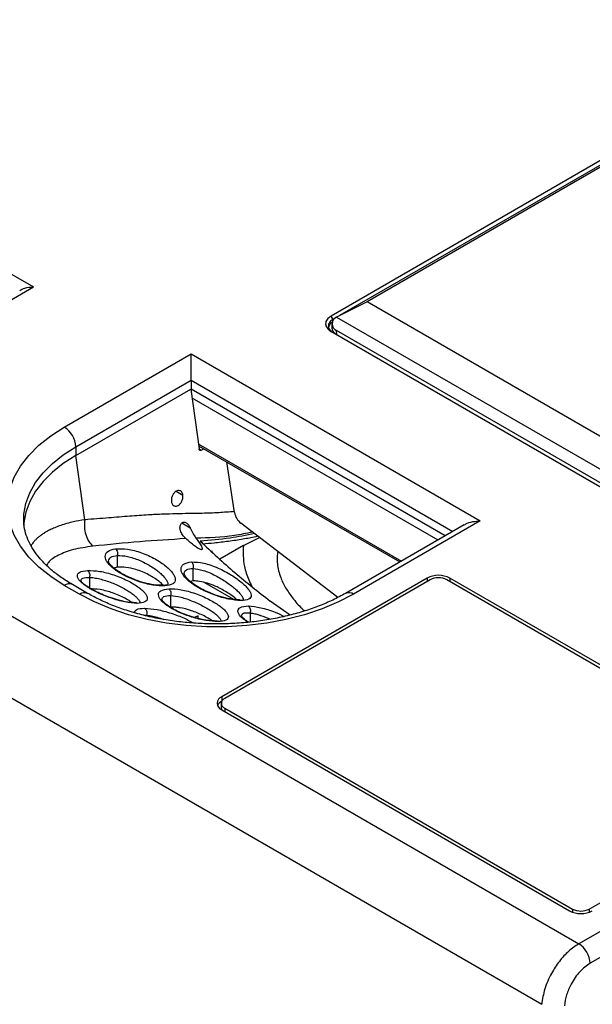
# Model space of a CAD drawing. Header units: millimetres. Extents: x 83 to 1528, y 34 to 1107.
# Tile 17 of 19: x 838 to 945, y 812 to 995. Entities that reach past the tile are written whole.
import ezdxf

# ---------------------------------------------------------------- set-up
doc = ezdxf.new("R2010")
doc.units = ezdxf.units.MM

msp = doc.modelspace()

# ---------------------------------------------------------------- linework, layer by layer
at = {"color": 7, "linetype": 'Continuous', "lineweight": 25}
for p, q in [((991.507, 994.846), (896.201, 939.827)), ((991.854, 994.223), (897.763, 939.905)), ((991.63, 993.717), (902.888, 942.488)), ((1216.736, 981.74), (942.213, 823.262)), ((1218.857, 978.131), (944.334, 819.652)), ((792.889, 972.928), (840.883, 945.221)), ((805.748, 924.938), (840.883, 945.221)), ((736.992, 941.734), (942.213, 823.262)), ((902.888, 942.488), (897.225, 939.634)), ((980.012, 897.965), (902.888, 942.488)), ((896.561, 939.211), (896.201, 939.827)), ((896.334, 938.37), (896.351, 937.557)), ((896.877, 939.394), (896.561, 939.211)), ((897.225, 939.634), (974.361, 895.104)), ((896.201, 936.963), (969.728, 894.516)), ((896.561, 936.762), (896.201, 936.963)), ((896.561, 936.762), (970.088, 894.316)), ((970.057, 895.104), (897.225, 937.149)), ((846.627, 919.209), (870.173, 932.802)), ((870.173, 932.802), (923.914, 901.779)), ((848.748, 915.535), (870.173, 927.904)), ((870.173, 927.904), (870.173, 926.27)), ((848.748, 913.924), (870.103, 926.252)), ((870.103, 926.252), (871.661, 915.145)), ((870.173, 926.27), (870.106, 926.231)), ((917.378, 899.02), (870.173, 926.27)), ((871.576, 915.754), (908.971, 894.167)), ((872.077, 914.905), (872.562, 915.185)), ((850.423, 901.991), (848.748, 913.924)), ((878.258, 903.333), (876.816, 912.729)), ((772.133, 906.235), (935.314, 812.032)), ((839.083, 902.064), (839.083, 902.183)), ((897.438, 887.568), (879.419, 901.362)), ((923.914, 901.779), (900.367, 888.186)), ((920.937, 901.075), (898.867, 888.334)), ((879.89, 897.223), (882.917, 898.684)), ((874.156, 896.086), (873.816, 896.153)), ((879.89, 897.223), (875.534, 894.709)), ((856.472, 895.379), (856.472, 893.191)), ((856.472, 893.191), (855.843, 893.041)), ((870.524, 892.959), (870.524, 890.648)), ((851.301, 891.304), (851.301, 889.176)), ((870.524, 890.648), (870.068, 890.521)), ((872.649, 890.357), (878.057, 887.235)), ((914.014, 891.166), (875.866, 869.143)), ((914.58, 890.839), (876.431, 868.816)), ((982.306, 853.537), (917.691, 890.839)), ((982.872, 853.864), (918.257, 891.166)), ((849.455, 888.186), (846.627, 889.818)), ((850.955, 888.334), (848.127, 889.967)), ((866.371, 887.925), (866.371, 885.778)), ((879.194, 887.098), (878.945, 887.133)), ((888.561, 884.312), (884.864, 886.906)), ((871.479, 884.164), (870.789, 883.839)), ((871.479, 883.67), (871.479, 884.164)), ((874.957, 883.165), (874.766, 883.185)), ((875.866, 869.143), (875.866, 868.286)), ((875.787, 867.918), (875.787, 867.061)), ((875.888, 868.298), (875.866, 868.286)), ((875.866, 866.694), (940.481, 829.392)), ((876.431, 867.02), (941.047, 829.719)), ((944.158, 829.719), (982.306, 851.741))]:
    msp.add_line(p, q, dxfattribs=at)
at = {"color": 8, "linetype": 'Continuous', "lineweight": 25}
for p, q in [((896.565, 939.064), (896.561, 939.211)), ((897.237, 936.372), (897.225, 937.149)), ((870.173, 927.904), (918.792, 899.837)), ((870.327, 924.652), (916.053, 898.255)), ((871.524, 916.123), (909.264, 894.336)), ((848.748, 915.535), (848.748, 913.924)), ((871.661, 915.145), (872.077, 914.905)), ((867.41, 907.312), (868.657, 906.592)), ((868.461, 901.397), (870.029, 900.492)), ((914.014, 891.166), (914.014, 890.512)), ((918.257, 891.166), (918.257, 890.512)), ((851.997, 889.123), (851.997, 888.943)), ((861.402, 884.263), (861.907, 884.276)), ((881.13, 884.714), (881.13, 882.987)), ((876.431, 867.02), (876.431, 866.367)), ((941.047, 829.719), (941.047, 829.136)), ((944.158, 829.719), (944.158, 829.136))]:
    msp.add_line(p, q, dxfattribs=at)
at = {"color": 7, "linetype": 'Continuous', "lineweight": 25, "flags": 128}
for points in [[(846.627, 889.818), (844.105, 891.435), (841.891, 893.195), (840.006, 895.079), (838.474, 897.066), (837.309, 899.135), (836.526, 901.263), (836.132, 903.426), (836.132, 905.601), (836.526, 907.765), (837.309, 909.893), (838.474, 911.962), (840.006, 913.949), (841.891, 915.833), (844.105, 917.593), (846.627, 919.209)], [(848.748, 913.924), (846.437, 912.442), (844.407, 910.829), (842.679, 909.102), (841.275, 907.28), (840.207, 905.384), (839.489, 903.433), (839.128, 901.45), (839.085, 900.694)], [(900.367, 888.186), (897.567, 886.73), (894.518, 885.451), (891.255, 884.364), (887.812, 883.479), (884.229, 882.807), (880.543, 882.354), (876.795, 882.127), (873.027, 882.127), (869.279, 882.354), (865.594, 882.807), (862.01, 883.479), (858.567, 884.364), (855.304, 885.451), (852.256, 886.73), (849.455, 888.186)], [(875.787, 867.061), (875.829, 866.813), (875.888, 866.681)]]:
    msp.add_lwpolyline(points, dxfattribs=at)
at = {"color": 8, "linetype": 'Continuous', "lineweight": 25, "flags": 128}
msp.add_lwpolyline([(839.083, 902.183), (839.128, 903.061), (839.489, 905.044), (840.207, 906.995), (841.275, 908.891), (842.679, 910.713), (844.407, 912.44), (846.437, 914.053), (848.748, 915.535)], dxfattribs=at)
at = {"color": 7, "linetype": 'Continuous', "lineweight": 25}
for centre, radius, start, end in [((897.696, 938.391), 1.329, 110.78331, 249.21644), ((897.747, 937.687), 1.402, 185.48542, 233.97042), ((844.143, 915.325), 4.61, 2.60532, 57.39476), ((881.434, 903.877), 3.223, 189.72319, 231.28171), ((916.135, 887.071), 4.611, 62.60968, 117.39028), ((916.135, 887.837), 3.381, 62.60972, 117.39028), ((876.33, 867.918), 1.31, 110.7834, 249.21666), ((876.772, 867.918), 0.961, 110.78329, 249.21671), ((876.688, 866.689), 1.796, 117.24732, 153.52137), ((942.602, 833.486), 4.611, 242.60972, 297.39038), ((942.602, 832.721), 3.381, 242.60956, 297.39056), ((939.715, 819.366), 4.628, 3.53996, 57.32612)]:
    msp.add_arc(centre, radius, start, end, dxfattribs=at)
at = {"color": 8, "linetype": 'Continuous', "lineweight": 25}
for centre, radius, start, end in [((847.506, 888.592), 1.509, 65.69245, 125.6186), ((850.334, 886.958), 1.51, 65.79287, 125.61018), ((884.873, 886.774), 0.133, 16.50222, 94.06848), ((899.488, 886.959), 1.509, 54.38587, 114.25421)]:
    msp.add_arc(centre, radius, start, end, dxfattribs=at)
at = {"color": 7, "linetype": 'Continuous', "lineweight": 25}
for points, knots in [([(838.342, 944.595), (838.648, 944.754), (839.414, 945.151), (840.332, 945.195), (840.883, 945.221)], [0, 0, 0, 0, 0.3997706, 1, 1, 1, 1]), ([(896.201, 939.827), (895.913, 939.618), (895.338, 939.2), (895.091, 938.395), (895.338, 937.59), (895.913, 937.172), (896.201, 936.963)], [0, 0, 0, 0, 0.2496733, 0.50001, 0.750352, 1, 1, 1, 1]), ([(896.561, 939.211), (896.424, 939.122), (896.154, 938.948), (895.797, 938.543), (895.607, 937.99), (895.797, 937.435), (896.154, 937.028), (896.424, 936.852), (896.561, 936.762)], [0, 0, 0, 0, 0.1312171, 0.2584722, 0.5000122, 0.7413252, 0.8686285, 1, 1, 1, 1]), ([(896.493, 938.755), (896.363, 938.663), (896.101, 938.479), (895.772, 938.074), (895.725, 937.751), (895.696, 937.548)], [0, 0, 0, 0, 0.2696828, 0.5400413, 1, 1, 1, 1]), ([(870.173, 927.904), (870.173, 928.124), (870.173, 928.555), (870.173, 929.533), (870.173, 930.707), (870.173, 931.911), (870.173, 932.507), (870.173, 932.802)], [0, 0, 0, 0, 0.1312966, 0.2574616, 0.5052993, 0.7550339, 1, 1, 1, 1]), ([(872.077, 914.905), (872.03, 914.884), (871.934, 914.842), (871.804, 914.882), (871.7, 914.978), (871.674, 915.089), (871.661, 915.145)], [0, 0, 0, 0, 0.248704, 0.4988997, 0.7487213, 1, 1, 1, 1]), ([(868.657, 906.592), (868.637, 906.696), (868.596, 906.899), (868.469, 907.135), (868.31, 907.303), (868.079, 907.435), (867.77, 907.465), (867.405, 907.335), (867.069, 907.061), (866.819, 906.708), (866.655, 906.348), (866.562, 906.034), (866.51, 905.695), (866.527, 905.478), (866.536, 905.367)], [0, 0, 0, 0, 0.0780392, 0.1516317, 0.2207917, 0.2855301, 0.4013509, 0.4999998, 0.5986306, 0.7144441, 0.7791858, 0.8483466, 0.921948, 1, 1, 1, 1]), ([(866.536, 905.367), (866.557, 905.263), (866.598, 905.06), (866.725, 904.824), (866.883, 904.655), (867.115, 904.524), (867.424, 904.493), (867.788, 904.624), (868.124, 904.898), (868.374, 905.251), (868.538, 905.611), (868.632, 905.925), (868.683, 906.264), (868.666, 906.48), (868.657, 906.592)], [0, 0, 0, 0, 0.0780396, 0.1516323, 0.22079, 0.2855308, 0.4013506, 0.4999999, 0.598631, 0.7144434, 0.7791854, 0.8483492, 0.9219507, 1, 1, 1, 1]), ([(848.127, 889.967), (847.752, 890.19), (846.664, 890.837), (845.042, 891.983), (843.362, 893.414), (841.956, 894.903), (840.825, 896.429), (839.967, 897.981), (839.394, 899.555), (839.096, 900.948), (839.112, 901.82), (839.119, 902.161)], [0, 0, 0, 0, 0.0628857, 0.1828982, 0.3028009, 0.4227987, 0.5433601, 0.6652477, 0.7895671, 0.9176126, 1, 1, 1, 1]), ([(850.423, 901.991), (850.382, 901.54), (850.3, 900.615), (850.575, 899.21), (851.115, 897.948), (851.659, 897.362), (851.925, 897.076)], [0, 0, 0, 0, 0.243812, 0.49999973, 0.7561877, 1, 1, 1, 1]), ([(869.172, 898.538), (868.971, 898.749), (868.572, 899.168), (868.179, 899.923), (868.085, 900.573), (868.176, 901.005), (868.308, 901.258), (868.485, 901.438), (868.688, 901.542), (868.915, 901.569), (869.157, 901.511), (869.399, 901.362), (869.63, 901.127), (869.841, 900.831), (869.966, 900.606), (870.029, 900.492)], [0, 0, 0, 0, 0.1506032, 0.2996343, 0.4267037, 0.4858666, 0.5436682, 0.5949671, 0.6464534, 0.6990238, 0.7535244, 0.8140126, 0.8745567, 0.936217, 1, 1, 1, 1]), ([(920.961, 901.04), (921.039, 901.1), (921.467, 901.425), (922.52, 901.686), (923.452, 901.748), (923.914, 901.779)], [0, 0, 0, 0, 0.1022201, 0.5554365, 1, 1, 1, 1]), ([(870.029, 900.492), (870.186, 900.163), (870.528, 899.445), (870.888, 898.878), (871.083, 898.57)], [0, 0, 0, 0, 0.4573442, 1, 1, 1, 1]), ([(869.222, 898.491), (866.366, 898.32), (860.63, 897.976), (854.835, 897.377), (851.925, 897.076)], [0, 0, 0, 0, 0.4978991, 1, 1, 1, 1]), ([(869.222, 898.491), (869.213, 898.5), (869.196, 898.515), (869.179, 898.531), (869.172, 898.538)], [0, 0, 0, 0, 0.560602, 1, 1, 1, 1]), ([(871.083, 898.57), (871.459, 898.067), (871.962, 897.396), (872.272, 896.711), (872.264, 896.502), (872.186, 896.442), (872.092, 896.433), (871.967, 896.459), (871.768, 896.536), (871.37, 896.752), (870.446, 897.398), (869.739, 898.029), (869.222, 898.491)], [0, 0, 0, 0, 0.31105467, 0.41571026, 0.46113884, 0.48154246, 0.5005678, 0.5201648, 0.54244264, 0.59106998, 0.70122921, 1, 1, 1, 1]), ([(871.871, 898.03), (874.006, 896.039), (878.273, 892.06), (882.668, 888.623), (884.864, 886.906)], [0, 0, 0, 0, 0.5002387, 1, 1, 1, 1]), ([(872.343, 897.522), (872.33, 897.578), (872.303, 897.69), (872.185, 897.829), (872.056, 897.932), (871.953, 897.991), (871.896, 898.019), (871.878, 898.027), (871.871, 898.03)], [0, 0, 0, 0, 0.25105956, 0.50141599, 0.7508475, 0.920486, 0.97131731, 1, 1, 1, 1]), ([(865.321, 889.7), (864.6, 889.716), (863.179, 889.749), (860.494, 890.457), (857.964, 891.492), (856.217, 892.542), (855.209, 893.387), (854.65, 894.012), (854.302, 894.618), (854.143, 895.38), (854.539, 896.22), (855.592, 896.479), (856.135, 896.613)], [0, 0, 0, 0, 0.1406, 0.2771789, 0.4032891, 0.5204514, 0.577542, 0.6343378, 0.6915535, 0.7499511, 0.8709784, 1, 1, 1, 1]), ([(856.135, 896.613), (856.85, 896.635), (858.277, 896.678), (860.943, 895.96), (863.47, 894.818), (865.238, 893.635), (866.251, 892.715), (866.802, 892.067), (867.15, 891.462), (867.279, 890.914), (867.171, 890.443), (866.699, 889.919), (865.879, 889.788), (865.321, 889.7)], [0, 0, 0, 0, 0.1355348, 0.2703708, 0.3989984, 0.5188216, 0.575082, 0.630153, 0.6855476, 0.7427081, 0.8025125, 0.8656296, 1, 1, 1, 1]), ([(856.135, 896.613), (856.211, 896.533), (856.362, 896.374), (856.491, 896.032), (856.533, 895.685), (856.492, 895.477), (856.472, 895.379)], [0, 0, 0, 0, 0.263797, 0.5288399, 0.7781431, 1, 1, 1, 1]), ([(858.978, 891.186), (858.733, 891.288), (858.045, 891.573), (857.067, 892.12), (855.988, 892.85), (855.309, 893.487), (854.923, 894.007), (854.883, 894.224), (854.861, 894.341)], [0, 0, 0, 0, 0.1020938, 0.2864953, 0.4474527, 0.6690002, 0.8215527, 1, 1, 1, 1]), ([(879.404, 886.994), (878.678, 887.05), (877.253, 887.161), (874.548, 887.949), (872.012, 889.055), (870.271, 890.161), (869.273, 891.042), (868.724, 891.689), (868.387, 892.308), (868.276, 892.879), (868.403, 893.377), (868.892, 893.942), (869.697, 894.08), (870.245, 894.174)], [0, 0, 0, 0, 0.14348715, 0.28138888, 0.40762038, 0.52381368, 0.58026369, 0.63638258, 0.69274247, 0.75000981, 0.80880971, 0.87002702, 1, 1, 1, 1]), ([(870.245, 894.174), (870.977, 894.14), (872.439, 894.072), (875.114, 893.132), (877.259, 892.013), (878.718, 891.041), (879.625, 890.336), (880.352, 889.662), (880.892, 889.036), (881.236, 888.468), (881.371, 887.966), (881.27, 887.549), (880.804, 887.104), (879.972, 887.038), (879.404, 886.994)], [0, 0, 0, 0, 0.1395615, 0.2786975, 0.4074941, 0.4672292, 0.5238318, 0.5778309, 0.6305072, 0.6837907, 0.7393921, 0.7986276, 0.8623892, 1, 1, 1, 1]), ([(870.245, 894.174), (870.316, 894.092), (870.458, 893.929), (870.568, 893.592), (870.594, 893.254), (870.546, 893.053), (870.524, 892.959)], [0, 0, 0, 0, 0.26722691, 0.53267494, 0.78038098, 1, 1, 1, 1]), ([(860.137, 886.48), (859.416, 886.532), (858.008, 886.635), (855.342, 887.396), (853.202, 888.26), (851.756, 888.997), (850.84, 889.543), (850.091, 890.079), (849.325, 890.779), (848.889, 891.595), (849.32, 892.35), (850.393, 892.505), (850.947, 892.585)], [0, 0, 0, 0, 0.14175693, 0.27694697, 0.39980708, 0.45754068, 0.51359749, 0.56870108, 0.62395996, 0.73899305, 0.86495722, 1, 1, 1, 1]), ([(850.947, 892.585), (851.667, 892.566), (853.086, 892.53), (855.772, 891.834), (857.924, 890.954), (859.382, 890.165), (860.302, 889.57), (861.047, 888.982), (861.6, 888.418), (861.951, 887.892), (862.123, 887.256), (861.741, 886.626), (860.689, 886.53), (860.137, 886.48)], [0, 0, 0, 0, 0.1387061, 0.2736507, 0.3983869, 0.457367, 0.5144291, 0.5700732, 0.6256041, 0.6819551, 0.7400106, 0.8638133, 1, 1, 1, 1]), ([(850.947, 892.585), (851.03, 892.509), (851.196, 892.356), (851.337, 892.002), (851.378, 891.631), (851.325, 891.409), (851.301, 891.304)], [0, 0, 0, 0, 0.261033, 0.52662895, 0.77751195, 1, 1, 1, 1]), ([(865.009, 889.836), (864.93, 889.923), (864.661, 890.22), (863.788, 890.912), (862.54, 891.691), (861.118, 892.342), (859.691, 892.859), (858.001, 893.247), (856.987, 893.21), (856.472, 893.191)], [0, 0, 0, 0, 0.0456456, 0.1557975, 0.3548539, 0.4716575, 0.6000236, 0.7967313, 1, 1, 1, 1]), ([(854.296, 887.871), (854.293, 887.873), (853.82, 888.038), (852.871, 888.476), (851.579, 889.134), (850.672, 889.73), (850.152, 890.152), (849.758, 890.539), (849.718, 890.63), (849.69, 890.693)], [0, 0, 0, 0, 0.0013342, 0.1801842, 0.3616916, 0.5459546, 0.6466054, 0.7561978, 1, 1, 1, 1]), ([(864.973, 889.842), (864.439, 889.841), (863.43, 889.838), (861.556, 890.248), (860.045, 890.711), (859.23, 891.074), (858.978, 891.186)], [0, 0, 0, 0, 0.3318099, 0.627566, 0.884972, 1, 1, 1, 1]), ([(873.574, 888.47), (873.158, 888.651), (872.306, 889.021), (871.184, 889.668), (870.112, 890.422), (869.405, 891.095), (868.982, 891.671), (868.937, 891.909), (868.913, 892.038)], [0, 0, 0, 0, 0.1619204, 0.3313794, 0.4758577, 0.6819325, 0.8277956, 1, 1, 1, 1]), ([(878.674, 887.174), (878.663, 887.185), (878.28, 887.56), (877.133, 888.388), (875.58, 889.266), (874.112, 889.917), (872.801, 890.362), (871.516, 890.634), (870.817, 890.644), (870.524, 890.648)], [0, 0, 0, 0, 0.0060981, 0.2025925, 0.424911, 0.5343674, 0.6918936, 0.8704326, 1, 1, 1, 1]), ([(859.226, 886.587), (859.116, 886.671), (858.738, 886.959), (857.913, 887.427), (856.8, 887.967), (855.646, 888.415), (854.449, 888.784), (852.891, 889.14), (851.929, 889.162), (851.301, 889.176)], [0, 0, 0, 0, 0.0546817, 0.1873189, 0.314382, 0.4540746, 0.5775347, 0.7239345, 1, 1, 1, 1]), ([(875.186, 883.086), (874.465, 883.12), (873.062, 883.187), (870.383, 883.849), (868.242, 884.659), (866.795, 885.387), (865.878, 885.942), (865.132, 886.5), (864.377, 887.239), (863.957, 888.116), (864.405, 888.939), (865.472, 889.108), (866.027, 889.196)], [0, 0, 0, 0, 0.1415553, 0.2754434, 0.3984441, 0.4568331, 0.5135446, 0.5692304, 0.6250058, 0.7401026, 0.8649323, 1, 1, 1, 1]), ([(865.861, 890.048), (865.809, 889.966), (865.703, 889.796), (865.123, 889.82), (864.826, 889.833)], [0, 0, 0, 0, 0.487185, 1, 1, 1, 1]), ([(866.027, 889.196), (866.756, 889.176), (868.198, 889.137), (870.896, 888.383), (873.048, 887.464), (874.49, 886.668), (875.391, 886.084), (876.122, 885.512), (876.668, 884.969), (877.015, 884.466), (877.188, 883.856), (876.807, 883.254), (875.743, 883.143), (875.186, 883.086)], [0, 0, 0, 0, 0.14024435, 0.27709865, 0.40193115, 0.45962481, 0.51542263, 0.5700435, 0.6246187, 0.68043353, 0.73860543, 0.86327568, 1, 1, 1, 1]), ([(866.027, 889.196), (866.108, 889.119), (866.271, 888.965), (866.408, 888.612), (866.447, 888.246), (866.395, 888.027), (866.371, 887.924)], [0, 0, 0, 0, 0.26227143, 0.52794871, 0.77822217, 1, 1, 1, 1]), ([(898.867, 888.334), (898.48, 888.117), (897.35, 887.484), (895.308, 886.52), (892.693, 885.496), (889.899, 884.613), (886.957, 883.882), (883.895, 883.311), (880.743, 882.908), (877.532, 882.677), (874.294, 882.623), (871.062, 882.745), (867.867, 883.042), (864.743, 883.51), (861.72, 884.144), (858.828, 884.936), (856.096, 885.875), (853.597, 886.931), (851.927, 887.78), (851.093, 888.255), (850.955, 888.334)], [0, 0, 0, 0, 0.03115698, 0.09081787, 0.15059775, 0.21049905, 0.27052267, 0.33065534, 0.39087601, 0.45115997, 0.51148083, 0.57181131, 0.63211751, 0.69236875, 0.75253734, 0.81259639, 0.87252118, 0.93229219, 0.98877325, 1, 1, 1, 1]), ([(859.867, 886.59), (859.26, 886.626), (858.146, 886.692), (856.124, 887.202), (854.856, 887.666), (854.296, 887.871)], [0, 0, 0, 0, 0.40051819, 0.73527489, 1, 1, 1, 1]), ([(869.406, 884.287), (869.362, 884.302), (868.858, 884.463), (867.907, 884.885), (866.673, 885.51), (865.592, 886.229), (864.861, 886.926), (864.796, 887.112), (864.761, 887.215)], [0, 0, 0, 0, 0.0168806, 0.1902974, 0.364472, 0.5401616, 0.7477349, 1, 1, 1, 1]), ([(879.098, 887.132), (878.561, 887.162), (877.545, 887.217), (875.661, 887.695), (874.313, 888.128), (873.658, 888.431), (873.574, 888.47)], [0, 0, 0, 0, 0.3605041, 0.6807758, 0.9588449, 1, 1, 1, 1]), ([(861.549, 885.578), (861.635, 885.505), (861.766, 885.395), (861.883, 885.17), (861.963, 884.929), (861.995, 884.613), (861.935, 884.383), (861.907, 884.276)], [0, 0, 0, 0, 0.2597401, 0.3938764, 0.5268241, 0.7780089, 1, 1, 1, 1]), ([(874.211, 883.174), (874.196, 883.186), (873.951, 883.373), (873.317, 883.75), (872.029, 884.436), (870.172, 885.186), (868.661, 885.567), (867.693, 885.718), (867.089, 885.787), (866.635, 885.781), (866.371, 885.778)], [0, 0, 0, 0, 0.0079077, 0.1261634, 0.2503386, 0.4942668, 0.7541205, 0.7842123, 0.8744372, 1, 1, 1, 1]), ([(880.811, 885.991), (880.893, 885.914), (881.057, 885.759), (881.187, 885.403), (881.216, 885.036), (881.158, 884.817), (881.13, 884.714)], [0, 0, 0, 0, 0.2640537, 0.5303998, 0.7799814, 1, 1, 1, 1]), ([(874.919, 883.189), (874.301, 883.211), (873.171, 883.253), (871.15, 883.693), (869.921, 884.112), (869.406, 884.287)], [0, 0, 0, 0, 0.412359, 0.7537028, 1, 1, 1, 1]), ([(880.891, 882.957), (880.718, 883.065), (880.351, 883.295), (879.987, 883.611), (879.587, 884.009), (879.547, 884.114), (879.519, 884.187)], [0, 0, 0, 0, 0.1629884, 0.347017, 0.5486302, 1, 1, 1, 1]), ([(942.213, 823.262), (941.58, 822.838), (940.314, 821.99), (938.56, 820.056), (937.001, 817.675), (935.767, 814.878), (935.465, 812.981), (935.314, 812.032)], [0, 0, 0, 0, 0.1867329, 0.3734758, 0.5602339, 0.7801073, 1, 1, 1, 1]), ([(944.334, 819.652), (943.669, 819.176), (942.34, 818.223), (940.82, 816.011), (939.844, 813.774), (939.64, 812.439), (939.538, 811.772)], [0, 0, 0, 0, 0.2796101, 0.5592809, 0.779637, 1, 1, 1, 1])]:
    msp.add_open_spline(points, degree=3, knots=knots, dxfattribs=at)
at = {"color": 8, "linetype": 'Continuous', "lineweight": 25}
for points, knots in [([(878.227, 903.531), (877.255, 903.446), (875.257, 903.27), (872.449, 903.188), (869.796, 903.14), (867.377, 903.1), (864.868, 903.029), (862.027, 902.889), (858.649, 902.656), (854.704, 902.33), (851.905, 902.108), (850.423, 901.991)], [0, 0, 0, 0, 0.1043605, 0.2143787, 0.3042552, 0.3924998, 0.4770759, 0.5762373, 0.6992263, 0.840732, 1, 1, 1, 1]), ([(850.423, 901.991), (849.705, 901.871), (848.099, 901.603), (846.276, 901.077), (844.894, 900.557), (844.038, 900.168), (843.418, 899.844), (842.98, 899.587), (842.56, 899.32), (842.113, 899.005), (841.631, 898.611), (841.194, 898.193), (840.801, 897.725), (840.547, 897.388), (840.458, 897.194), (840.454, 897.186)], [0, 0, 0, 0, 0.1411242, 0.3157648, 0.4124798, 0.4923826, 0.5553281, 0.6012028, 0.6356753, 0.7009507, 0.7684322, 0.8381343, 0.9100728, 0.9959518, 1, 1, 1, 1]), ([(881.577, 899.71), (880.458, 899.478), (876.913, 898.745), (873.452, 898.641), (871.083, 898.57)], [0, 0, 0, 0, 0.3156716, 1, 1, 1, 1]), ([(881.956, 899.42), (880.438, 899.119), (877.017, 898.439), (873.711, 898.176), (871.871, 898.03)], [0, 0, 0, 0, 0.4435524, 1, 1, 1, 1]), ([(882.577, 898.945), (882.456, 898.915), (881.527, 898.69), (879.701, 898.352), (877.113, 897.959), (874.628, 897.681), (873.046, 897.54), (872.345, 897.477)], [0, 0, 0, 0, 0.03457618, 0.26513506, 0.52895723, 0.79110956, 1, 1, 1, 1]), ([(851.925, 897.076), (850.658, 896.899), (848.111, 896.543), (845.412, 895.428), (843.774, 894.389), (843.423, 893.709), (843.322, 893.514)], [0, 0, 0, 0, 0.2913202, 0.5853696, 0.8816052, 1, 1, 1, 1]), ([(879.89, 897.223), (879.852, 895.92), (879.801, 894.196), (880.403, 892.08), (880.865, 890.843), (881.282, 890.032), (881.49, 889.627)], [0, 0, 0, 0, 0.5066643, 0.6702009, 0.8350587, 1, 1, 1, 1]), ([(886.299, 896.095), (886.248, 895.769), (886.13, 895.016), (886.184, 893.824), (886.406, 892.539), (886.877, 891.048), (887.687, 889.345), (889.042, 887.424), (890.235, 885.979), (891.111, 885.224), (891.276, 885.081)], [0, 0, 0, 0, 0.0857833, 0.1983189, 0.3094216, 0.4201954, 0.5896601, 0.7648386, 0.9556805, 1, 1, 1, 1]), ([(854.864, 894.334), (854.939, 894.605), (855.095, 895.17), (856.001, 895.308), (856.472, 895.379)], [0, 0, 0, 0, 0.4807922, 1, 1, 1, 1]), ([(856.472, 895.379), (857.075, 895.354), (858.279, 895.302), (860.521, 894.553), (862.34, 893.62), (863.595, 892.784), (864.384, 892.163), (865.014, 891.569), (865.487, 891.008), (865.769, 890.509), (865.887, 890.183), (865.855, 890.056), (865.851, 890.043)], [0, 0, 0, 0, 0.1822422, 0.3635726, 0.5358322, 0.6191241, 0.695835, 0.7701811, 0.842778, 0.9159407, 0.9914885, 1, 1, 1, 1]), ([(868.913, 892.036), (868.933, 892.172), (868.974, 892.45), (869.397, 892.867), (870.067, 892.922), (870.524, 892.959)], [0, 0, 0, 0, 0.2334907, 0.4776058, 1, 1, 1, 1]), ([(870.524, 892.959), (871.14, 892.876), (872.373, 892.71), (874.62, 891.74), (876.437, 890.661), (877.679, 889.757), (878.449, 889.116), (879.066, 888.522), (879.532, 887.979), (879.816, 887.513), (879.935, 887.21), (879.904, 887.099), (879.899, 887.082)], [0, 0, 0, 0, 0.1875207, 0.3754088, 0.5486588, 0.6294045, 0.7033673, 0.7744491, 0.84381, 0.9139423, 0.9872391, 1, 1, 1, 1]), ([(849.703, 890.669), (849.765, 890.86), (849.897, 891.264), (850.816, 891.29), (851.301, 891.304)], [0, 0, 0, 0, 0.4731563, 1, 1, 1, 1]), ([(851.301, 891.304), (851.405, 891.298), (851.682, 891.283), (852.3, 891.207), (853.518, 890.967), (855.364, 890.386), (857.2, 889.542), (858.438, 888.825), (859.217, 888.299), (859.848, 887.793), (860.314, 887.323), (860.607, 886.917), (860.651, 886.71), (860.671, 886.614)], [0, 0, 0, 0, 0.0362107, 0.0967809, 0.1938332, 0.3802351, 0.5507163, 0.6312633, 0.7077228, 0.7827732, 0.8576574, 0.9336046, 1, 1, 1, 1]), ([(865.321, 889.7), (865.276, 889.729), (865.184, 889.79), (865.036, 889.837), (864.936, 889.834), (864.888, 889.833)], [0, 0, 0, 0, 0.3300149, 0.6828171, 1, 1, 1, 1]), ([(864.771, 887.195), (864.837, 887.408), (864.976, 887.862), (865.889, 887.903), (866.371, 887.925)], [0, 0, 0, 0, 0.4720979, 1, 1, 1, 1]), ([(866.371, 887.925), (866.987, 887.856), (868.2, 887.719), (870.474, 886.934), (872.301, 886.055), (873.529, 885.329), (874.294, 884.812), (874.917, 884.321), (875.378, 883.87), (875.664, 883.497), (875.709, 883.314), (875.728, 883.234)], [0, 0, 0, 0, 0.1965248, 0.3876863, 0.5606087, 0.6404049, 0.7162456, 0.7906403, 0.8654062, 0.9414524, 1, 1, 1, 1]), ([(879.404, 886.994), (879.36, 887.023), (879.267, 887.084), (879.133, 887.128), (879.046, 887.127), (879.013, 887.127)], [0, 0, 0, 0, 0.3665056, 0.7583577, 1, 1, 1, 1]), ([(859.654, 884.742), (859.721, 884.975), (859.859, 885.463), (860.969, 885.538), (861.549, 885.578)], [0, 0, 0, 0, 0.4772942, 1, 1, 1, 1]), ([(860.137, 886.48), (860.043, 886.531), (859.927, 886.593), (859.804, 886.586), (859.78, 886.584)], [0, 0, 0, 0, 0.8104224, 1, 1, 1, 1]), ([(861.549, 885.578), (862.28, 885.528), (863.701, 885.433), (866.018, 884.82), (867.756, 884.205), (868.933, 883.713), (869.917, 883.242), (870.433, 882.941), (870.653, 882.812)], [0, 0, 0, 0, 0.2865976, 0.5568602, 0.6824449, 0.8014239, 0.9153625, 1, 1, 1, 1]), ([(880.775, 882.942), (880.74, 882.962), (880.407, 883.157), (879.914, 883.538), (879.144, 884.248), (878.728, 885.091), (879.179, 885.851), (880.251, 885.943), (880.811, 885.991)], [0, 0, 0, 0, 0.0129585, 0.1238533, 0.2349644, 0.4659724, 0.7204418, 1, 1, 1, 1]), ([(880.811, 885.991), (881.551, 885.92), (882.996, 885.78), (885.466, 885.009), (886.941, 884.316), (887.507, 884.05)], [0, 0, 0, 0, 0.3924741, 0.7668645, 1, 1, 1, 1]), ([(861.907, 884.276), (862.088, 884.254), (862.377, 884.218), (863.021, 884.098), (863.859, 883.918), (864.698, 883.63), (865.128, 883.483)], [0, 0, 0, 0, 0.2077487, 0.3310986, 0.657176, 1, 1, 1, 1]), ([(875.186, 883.086), (875.092, 883.134), (874.976, 883.193), (874.855, 883.183), (874.832, 883.181)], [0, 0, 0, 0, 0.80988964, 1, 1, 1, 1]), ([(879.532, 884.162), (879.596, 884.356), (879.732, 884.772), (880.644, 884.734), (881.13, 884.714)], [0, 0, 0, 0, 0.46677088, 1, 1, 1, 1]), ([(881.13, 884.714), (881.425, 884.668), (881.929, 884.59), (882.615, 884.404), (882.978, 884.29), (883.652, 884.071), (884.296, 883.8), (884.925, 883.534)], [0, 0, 0, 0, 0.2812858, 0.481673, 0.5552019, 0.5650733, 1, 1, 1, 1])]:
    msp.add_open_spline(points, degree=3, knots=knots, dxfattribs=at)

doc.saveas('drawing.dxf')
